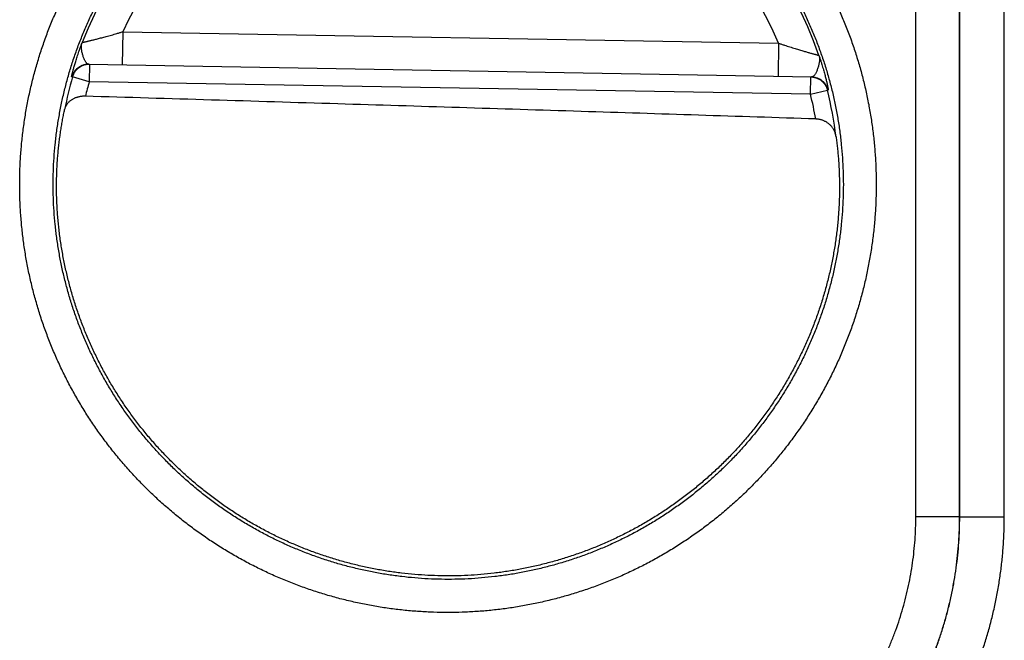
# Model space of a CAD drawing. Header units: inches. Extents: x 0 to 34, y 0 to 22.
# Tile 95 of 126: x 25.164 to 25.609, y 11.498 to 11.779. Entities that reach past the tile are written whole.
import ezdxf

# ---------------------------------------------------------------- set-up
doc = ezdxf.new("R2010")
doc.units = ezdxf.units.IN
doc.header["$LTSCALE"] = 1.87
doc.header["$MEASUREMENT"] = 0
doc.layers.get('0').update_dxf_attribs({"linetype": 'CONTINUOUS'})

msp = doc.modelspace()

# ---------------------------------------------------------------- linework, layer by layer
at = {"color": 7, "linetype": 'CONTINUOUS'}
for p, q in [((25.5690554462, 11.5538862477), (25.5690554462, 11.8546180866)), ((25.5888778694, 11.5538862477), (25.5888778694, 11.8546180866)), ((25.5889115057, 11.5538526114), (25.5889115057, 11.8546517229)), ((25.6090829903, 11.5538526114), (25.6090829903, 11.8546517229)), ((25.2103766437, 11.773327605), (25.2101148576, 11.7583298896)), ((25.2103766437, 11.773327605), (25.5070200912, 11.7681496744)), ((25.5070200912, 11.7681496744), (25.5067583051, 11.7531519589)), ((25.1949505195, 11.7585945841), (25.5219226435, 11.7528872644)), ((25.195310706, 11.758588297), (25.1951732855, 11.7507154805)), ((25.1951732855, 11.7507154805), (25.1876042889, 11.7528814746)), ((25.5214250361, 11.745020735), (25.5215624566, 11.7528935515)), ((25.5214222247, 11.7450207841), (25.1951733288, 11.7507154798)), ((25.5214250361, 11.745020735), (25.529065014, 11.7469212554)), ((25.5888778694, 11.5538862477), (25.5690554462, 11.5538862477)), ((25.5889115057, 11.5538526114), (25.5888778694, 11.5538862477)), ((25.5889115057, 11.5538526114), (25.6090829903, 11.5538526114))]:
    msp.add_line(p, q, dxfattribs=at)
for radius, start, end in [(0.1775641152, 19.2015789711, 158.7984318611), (0.1625663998, 23.1447133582, 154.8552866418), (0.1767546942, 164.0305879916, 168.9352188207), (0.1688818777, 164.0306432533, 166.3334358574), (0.1688818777, 10.0960339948, 13.969599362), (0.1767546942, 7.0061253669, 13.969412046)]:
    msp.add_arc((25.3575378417, 11.7042521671), radius, start, end, dxfattribs=at)
for points, knots in [([(25.1637311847, 11.7042521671), (25.1637311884, 11.7064061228), (25.1638031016, 11.7107165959), (25.1641267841, 11.7171774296), (25.1646664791, 11.7236284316), (25.1654217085, 11.7300602), (25.1663916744, 11.736463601), (25.1675748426, 11.7428302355), (25.1689698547, 11.7491525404), (25.1705751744, 11.7554237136), (25.1723887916, 11.7616372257), (25.174408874, 11.7677864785), (25.1766334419, 11.7738648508), (25.1790598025, 11.7798658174), (25.1816852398, 11.7857826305), (25.1845070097, 11.7916082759), (25.1875217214, 11.7973360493), (25.1907259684, 11.8029600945), (25.194116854, 11.8084751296), (25.197691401, 11.8138752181), (25.2014451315, 11.819153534), (25.2053727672, 11.8243031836), (25.2094696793, 11.8293182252), (25.2137319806, 11.834193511), (25.2181554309, 11.8389236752), (25.2227345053, 11.8435035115), (25.227463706, 11.8479277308), (25.2323377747, 11.8521913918), (25.2373517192, 11.856289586), (25.2425001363, 11.8602176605), (25.2477769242, 11.8639716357), (25.253176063, 11.8675473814), (25.2586915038, 11.8709408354), (25.2643172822, 11.874147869), (25.2700472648, 11.8771646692), (25.2758748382, 11.8799883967), (25.281793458, 11.8826160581), (25.2877965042, 11.8850446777), (25.2938773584, 11.8872712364), (25.3000293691, 11.8892928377), (25.3062455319, 11.8911077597), (25.3125188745, 11.8927141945), (25.3188423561, 11.8941103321), (25.3252089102, 11.8952943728), (25.3316114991, 11.8962644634), (25.3380429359, 11.897019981), (25.3444960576, 11.8975603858), (25.3509636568, 11.8978850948), (25.3574384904, 11.8979935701), (25.3639133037, 11.8978851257), (25.3703808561, 11.8975601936), (25.3768339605, 11.8970195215), (25.3832654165, 11.8962637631), (25.3896680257, 11.8952936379), (25.3960345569, 11.8941096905), (25.4023579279, 11.8927133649), (25.4086311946, 11.891106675), (25.4148473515, 11.8892914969), (25.4209993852, 11.8872697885), (25.4270802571, 11.8850433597), (25.4330831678, 11.8826146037), (25.4390016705, 11.8799867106), (25.4448292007, 11.8771627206), (25.450559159, 11.8741457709), (25.4561849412, 11.8709388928), (25.4617001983, 11.8675453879), (25.4670991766, 11.86396945), (25.4723758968, 11.8602152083), (25.4775242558, 11.856286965), (25.4825382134, 11.8521889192), (25.4874121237, 11.8479252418), (25.4921411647, 11.8435008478), (25.4967200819, 11.8389208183), (25.5011433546, 11.8341906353), (25.5054056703, 11.8293154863), (25.5095025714, 11.8243002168), (25.5134301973, 11.8191502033), (25.517183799, 11.8138716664), (25.520758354, 11.8084715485), (25.5241492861, 11.802956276), (25.5273534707, 11.7973318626), (25.5303679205, 11.7916040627), (25.5331893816, 11.7857789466), (25.5358144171, 11.7798628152), (25.5382403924, 11.773862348), (25.5404647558, 11.7677842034), (25.5424848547, 11.7616349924), (25.5442983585, 11.7554214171), (25.5459035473, 11.7491502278), (25.5472985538, 11.742827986), (25.5484815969, 11.7364614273), (25.5494514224, 11.7300581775), (25.5502066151, 11.7236267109), (25.5507461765, 11.71717617), (25.5510698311, 11.7107159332), (25.5511417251, 11.7064058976), (25.5511417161, 11.7042521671)], [0, 0, 0, 0, 0.0106190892, 0.0212491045, 0.0318864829, 0.042527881, 0.0531699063, 0.0638096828, 0.0744471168, 0.0850829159, 0.0957177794, 0.1063522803, 0.1169869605, 0.1276223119, 0.138258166, 0.1488938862, 0.1595288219, 0.1701629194, 0.1807991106, 0.1914403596, 0.2020838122, 0.21272488, 0.2233638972, 0.2340035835, 0.2446447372, 0.2552859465, 0.265926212, 0.2765659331, 0.2872057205, 0.2978457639, 0.3084859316, 0.3191260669, 0.3297660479, 0.340405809, 0.3510454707, 0.3616852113, 0.3723251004, 0.382964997, 0.3936047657, 0.4042444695, 0.4148842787, 0.4255242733, 0.436164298, 0.4468041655, 0.4574438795, 0.4680836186, 0.4787235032, 0.4893634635, 0.5000033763, 0.5106432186, 0.5212830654, 0.531922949, 0.5425628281, 0.5532026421, 0.5638424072, 0.5744822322, 0.5851221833, 0.5957621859, 0.6064020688, 0.6170417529, 0.6276814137, 0.6383212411, 0.6489612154, 0.6596010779, 0.6702406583, 0.6808802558, 0.6915203, 0.7021608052, 0.7128010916, 0.7234405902, 0.7340799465, 0.7447203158, 0.7553617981, 0.7660027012, 0.7766418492, 0.7872811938, 0.7979232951, 0.8085667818, 0.8192074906, 0.8298443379, 0.8404794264, 0.8511141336, 0.8617486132, 0.8723829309, 0.8830171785, 0.8936515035, 0.9042860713, 0.9149210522, 0.9255568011, 0.9361940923, 0.9468337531, 0.9574755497, 0.968116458, 0.9787530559, 0.9893820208, 1, 1, 1, 1]), ([(25.1788597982, 11.7042521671), (25.1788597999, 11.7062648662), (25.1789278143, 11.710290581), (25.1792337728, 11.7163219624), (25.1797433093, 11.722339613), (25.1804558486, 11.7283366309), (25.1813705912, 11.7343062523), (25.1824864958, 11.7402416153), (25.183802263, 11.7461358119), (25.1853163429, 11.751981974), (25.1870269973, 11.7577734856), (25.1889323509, 11.7635040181), (25.1910303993, 11.7691674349), (25.1933188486, 11.7747573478), (25.1957949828, 11.7802669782), (25.1984556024, 11.7856892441), (25.2012972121, 11.7910172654), (25.2043164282, 11.7962450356), (25.2075100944, 11.8013673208), (25.2108749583, 11.8063789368), (25.2144072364, 11.8112742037), (25.2181026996, 11.8160472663), (25.2219570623, 11.8206926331), (25.2259660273, 11.8252051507), (25.2301250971, 11.8295797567), (25.234429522, 11.8338114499), (25.2388743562, 11.837895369), (25.2434545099, 11.8418268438), (25.2481647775, 11.8456014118), (25.2529998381, 11.8492148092), (25.2579542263, 11.8526629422), (25.2630222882, 11.8559418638), (25.2681981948, 11.8590477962), (25.2734760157, 11.8619771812), (25.2788497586, 11.8647266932), (25.2843133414, 11.867293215), (25.2898605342, 11.8696738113), (25.2954849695, 11.8718657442), (25.3011802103, 11.8738665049), (25.3069397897, 11.8756738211), (25.3127571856, 11.8772856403), (25.3186257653, 11.8787001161), (25.3245387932, 11.879915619), (25.3304894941, 11.8809307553), (25.3364710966, 11.8817443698), (25.3424768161, 11.8823555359), (25.3484998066, 11.8827635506), (25.354533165, 11.8829679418), (25.3605699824, 11.8829684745), (25.3666033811, 11.8827651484), (25.3726265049, 11.8823581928), (25.3786324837, 11.8817480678), (25.3846144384, 11.8809354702), (25.3905655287, 11.8799213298), (25.3964789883, 11.8787068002), (25.4023481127, 11.8772932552), (25.4081662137, 11.875682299), (25.4139266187, 11.8738757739), (25.4196227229, 11.8718757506), (25.4252480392, 11.869684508), (25.4307961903, 11.8673045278), (25.4362608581, 11.8647385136), (25.4416357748, 11.861989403), (25.446914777, 11.859060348), (25.4520918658, 11.8559546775), (25.4571611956, 11.8526758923), (25.462117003, 11.8492277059), (25.4669535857, 11.8456140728), (25.4716653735, 11.8418391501), (25.4762470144, 11.8379072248), (25.4806933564, 11.8338227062), (25.4849993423, 11.8295902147), (25.4891599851, 11.8252146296), (25.4931704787, 11.8207009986), (25.4970262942, 11.8160544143), (25.5007230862, 11.8112800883), (25.5042565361, 11.8063835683), (25.5076224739, 11.8013706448), (25.5108171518, 11.7962469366), (25.5138371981, 11.7910178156), (25.5166792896, 11.7856888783), (25.5193400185, 11.7802663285), (25.5218160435, 11.7747568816), (25.5241043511, 11.7691672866), (25.5262023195, 11.7635040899), (25.5281076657, 11.7577735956), (25.5298183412, 11.7519820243), (25.5313324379, 11.7461357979), (25.5326482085, 11.7402415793), (25.53376411, 11.7343062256), (25.5346788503, 11.7283366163), (25.535391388, 11.7223396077), (25.5359009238, 11.7163219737), (25.5362068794, 11.7102905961), (25.5362749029, 11.7062648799), (25.5362748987, 11.7042521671)], [0, 0, 0, 0, 0.0107554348, 0.0215107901, 0.0322660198, 0.0430213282, 0.0537768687, 0.0645326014, 0.075288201, 0.0860433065, 0.0967978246, 0.107552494, 0.1183082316, 0.1290657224, 0.1398239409, 0.1505810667, 0.1613352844, 0.1720858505, 0.1828353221, 0.1935860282, 0.2043371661, 0.2150875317, 0.225837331, 0.2365871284, 0.2473370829, 0.2580870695, 0.2688369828, 0.2795867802, 0.290336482, 0.301086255, 0.3118362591, 0.3225864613, 0.3333366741, 0.3440867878, 0.3548369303, 0.3655872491, 0.3763377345, 0.3870882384, 0.3978386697, 0.4085891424, 0.4193397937, 0.4300906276, 0.4408415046, 0.451592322, 0.4623431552, 0.4730941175, 0.4838452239, 0.4945963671, 0.5053474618, 0.5160985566, 0.5268497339, 0.5376010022, 0.5483522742, 0.5591034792, 0.5698546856, 0.5806060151, 0.591357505, 0.6021090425, 0.6128605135, 0.6236119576, 0.6343635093, 0.6451152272, 0.6558669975, 0.6666186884, 0.6773703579, 0.6881222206, 0.6988743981, 0.7096267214, 0.7203789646, 0.7311311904, 0.7418837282, 0.7526367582, 0.7633899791, 0.7741430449, 0.7848961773, 0.7956498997, 0.8064040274, 0.8171574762, 0.82791021, 0.8386640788, 0.8494201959, 0.8601776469, 0.8709352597, 0.8816918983, 0.892447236, 0.9032019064, 0.9139566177, 0.924711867, 0.9354674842, 0.9462231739, 0.9569786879, 0.9677339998, 0.978489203, 0.9892444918, 1, 1, 1, 1]), ([(25.1919925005, 11.7684686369), (25.1920063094, 11.7684718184), (25.1920506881, 11.7684819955), (25.192142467, 11.7685031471), (25.1922847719, 11.7685360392), (25.1924779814, 11.7685806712), (25.1927224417, 11.7686374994), (25.1930187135, 11.7687065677), (25.1933673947, 11.7687881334), (25.1937689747, 11.768882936), (25.1942243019, 11.7689906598), (25.19473389, 11.7691124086), (25.1952984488, 11.7692485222), (25.1959187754, 11.76939881), (25.1965951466, 11.7695648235), (25.1973280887, 11.7697466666), (25.198118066, 11.7699441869), (25.1989649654, 11.7701591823), (25.199868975, 11.7703917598), (25.2008301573, 11.7706416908), (25.2018477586, 11.7709107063), (25.202921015, 11.7711990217), (25.2040485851, 11.7715060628), (25.20522777, 11.7718328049), (25.2064551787, 11.7721793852), (25.20772715, 11.7725448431), (25.2090396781, 11.7729283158), (25.2099269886, 11.7731924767), (25.2103766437, 11.773327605)], [0, 0, 0, 0, 0.0022352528, 0.0071819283, 0.0148565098, 0.0252739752, 0.0384610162, 0.0544453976, 0.073260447, 0.0949461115, 0.1195310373, 0.1470655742, 0.1775897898, 0.2111351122, 0.247745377, 0.2874458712, 0.3302530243, 0.3761907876, 0.4252712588, 0.4774932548, 0.5328473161, 0.5912995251, 0.6527885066, 0.7171838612, 0.7843097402, 0.8539672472, 0.9259387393, 1, 1, 1, 1]), ([(25.1872429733, 11.7528836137), (25.1872302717, 11.7528836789), (25.1872240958, 11.7529535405), (25.1872340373, 11.7530406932), (25.1872604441, 11.7532298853), (25.1873080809, 11.753474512), (25.1873765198, 11.7537992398), (25.1874670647, 11.754194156), (25.187580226, 11.7546632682), (25.1877168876, 11.7552053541), (25.1878777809, 11.7558206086), (25.1880635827, 11.7565079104), (25.1882748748, 11.757265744), (25.1885123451, 11.7580927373), (25.1887769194, 11.7589881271), (25.1890697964, 11.7599516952), (25.1893921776, 11.760982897), (25.1897451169, 11.7620805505), (25.190129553, 11.7632428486), (25.1905463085, 11.7644674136), (25.1909960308, 11.7657514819), (25.1914794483, 11.7670925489), (25.1918174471, 11.768003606), (25.1919923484, 11.7684682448)], [0, 0, 0, 0, 0.0023348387, 0.0088059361, 0.0197767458, 0.0353398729, 0.0555468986, 0.0804087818, 0.1099485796, 0.1442047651, 0.1831868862, 0.2268416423, 0.2750801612, 0.3278033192, 0.3850016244, 0.4467042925, 0.512926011, 0.5836026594, 0.6586468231, 0.7379608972, 0.821378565, 0.9087392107, 1, 1, 1, 1]), ([(25.1949504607, 11.7585946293), (25.1948601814, 11.7585961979), (25.1946731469, 11.7586250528), (25.1943993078, 11.7587468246), (25.1941259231, 11.7589501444), (25.1938485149, 11.759243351), (25.193565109, 11.7596342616), (25.19327985, 11.7601260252), (25.1929976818, 11.7607073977), (25.1927301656, 11.7613580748), (25.1924799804, 11.7620512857), (25.1922559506, 11.762769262), (25.1920620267, 11.7635000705), (25.1918943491, 11.7642352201), (25.1917640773, 11.7649743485), (25.1916853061, 11.7657154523), (25.1916546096, 11.7664483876), (25.1916881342, 11.7671599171), (25.191796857, 11.7678351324), (25.1919206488, 11.7682634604), (25.1919925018, 11.7684686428)], [0, 0, 0, 0, 0.0246375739, 0.0509101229, 0.0810067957, 0.1170060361, 0.1606447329, 0.21246843, 0.2719385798, 0.3368470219, 0.4043447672, 0.472975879, 0.5420011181, 0.6106068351, 0.6786737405, 0.746657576, 0.8138189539, 0.878664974, 0.9406796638, 1, 1, 1, 1]), ([(25.5070200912, 11.7681496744), (25.5074647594, 11.7679989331), (25.5083423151, 11.7677039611), (25.5096406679, 11.7672749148), (25.5108991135, 11.7668652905), (25.5121136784, 11.7664760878), (25.5132807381, 11.7661083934), (25.5143968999, 11.7657621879), (25.5154594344, 11.7654365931), (25.5164670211, 11.7651322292), (25.5174188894, 11.764848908), (25.5183142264, 11.7645849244), (25.5191531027, 11.7643405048), (25.5199357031, 11.7641155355), (25.5206618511, 11.7639082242), (25.5213320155, 11.763718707), (25.5219467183, 11.7635468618), (25.5225061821, 11.7633911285), (25.5230112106, 11.7632516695), (25.5234625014, 11.7631281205), (25.5238605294, 11.7630193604), (25.5242061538, 11.7629256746), (25.5244998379, 11.7628463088), (25.5247421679, 11.7627809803), (25.5249337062, 11.7627296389), (25.5250747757, 11.7626917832), (25.525165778, 11.7626674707), (25.5252097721, 11.7626557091), (25.5252234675, 11.7626520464)], [0, 0, 0, 0, 0.0740617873, 0.1460336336, 0.2156912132, 0.2828169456, 0.3472120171, 0.4087006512, 0.4671524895, 0.5225061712, 0.5747277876, 0.6238079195, 0.6697454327, 0.7125524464, 0.7522528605, 0.7888630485, 0.8224082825, 0.85293243, 0.8804669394, 0.905051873, 0.9267375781, 0.9455527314, 0.961537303, 0.9747245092, 0.9851420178, 0.9928167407, 0.9977637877, 1, 1, 1, 1]), ([(25.5252234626, 11.762652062), (25.5252881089, 11.762444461), (25.5253968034, 11.7620119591), (25.5254820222, 11.7613332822), (25.5254907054, 11.7606209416), (25.5254343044, 11.7598894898), (25.525329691, 11.7591515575), (25.5251737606, 11.7584174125), (25.5249805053, 11.7576886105), (25.5247610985, 11.7569650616), (25.5245122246, 11.7562553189), (25.5242379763, 11.7555713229), (25.5239479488, 11.7549304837), (25.5236457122, 11.7543594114), (25.5233434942, 11.7538779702), (25.5230466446, 11.7534972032), (25.5227591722, 11.7532138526), (25.5224788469, 11.7530201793), (25.5222009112, 11.7529080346), (25.5220129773, 11.7528857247), (25.5219226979, 11.7528873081)], [0, 0, 0, 0, 0.0593295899, 0.1213613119, 0.1862082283, 0.2533700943, 0.3213650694, 0.3894302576, 0.4580269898, 0.5270515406, 0.5956884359, 0.6631802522, 0.7280754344, 0.7875352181, 0.8393525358, 0.8829884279, 0.9189894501, 0.9490881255, 0.9753622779, 1, 1, 1, 1]), ([(25.525223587, 11.7626517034), (25.5253821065, 11.7621813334), (25.5256880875, 11.7612592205), (25.5261243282, 11.7599023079), (25.526528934, 11.7586034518), (25.5269026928, 11.7573651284), (25.5272463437, 11.7561901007), (25.5275607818, 11.7550807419), (25.5278470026, 11.7540388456), (25.528106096, 11.7530655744), (25.5283392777, 11.7521614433), (25.5285477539, 11.7513266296), (25.5287324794, 11.7505618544), (25.5288941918, 11.7498684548), (25.5290335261, 11.7492479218), (25.529151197, 11.7487013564), (25.5292479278, 11.7482285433), (25.5293246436, 11.7478306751), (25.5293817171, 11.7475037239), (25.5294207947, 11.7472575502), (25.529440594, 11.7470675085), (25.5294474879, 11.7469800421), (25.5294388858, 11.7469104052), (25.5294261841, 11.7469107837)], [0, 0, 0, 0, 0.0912414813, 0.1785878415, 0.2619975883, 0.341309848, 0.4163558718, 0.487036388, 0.5532630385, 0.6149703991, 0.6721720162, 0.7248970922, 0.7731371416, 0.8167938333, 0.8557783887, 0.8900372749, 0.9195794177, 0.9444431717, 0.9646520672, 0.9802174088, 0.9911907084, 0.9976641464, 1, 1, 1, 1]), ([(25.1949504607, 11.7585946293), (25.1947595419, 11.7585979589), (25.1943773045, 11.7585907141), (25.1938063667, 11.7585381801), (25.1932407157, 11.7584442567), (25.1926833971, 11.7583094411), (25.1921373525, 11.758134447), (25.1916054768, 11.7579202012), (25.1910905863, 11.7576678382), (25.1905954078, 11.7573786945), (25.1901225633, 11.7570543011), (25.1896745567, 11.7566963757), (25.1892537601, 11.7563068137), (25.1888624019, 11.7558876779), (25.1885025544, 11.7554411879), (25.1881761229, 11.7549697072), (25.1878848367, 11.7544757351), (25.1876302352, 11.7539618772), (25.1874136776, 11.7534308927), (25.187295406, 11.7530672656), (25.1872429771, 11.7528836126)], [0, 0, 0, 0, 0.0555481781, 0.1110997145, 0.166651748, 0.2222042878, 0.2777573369, 0.3333108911, 0.3888649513, 0.4444195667, 0.4999747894, 0.5555306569, 0.6110871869, 0.6666443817, 0.7222022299, 0.7777607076, 0.8333197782, 0.8888793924, 0.9444394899, 1, 1, 1, 1]), ([(25.19495063, 11.7585863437), (25.194879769, 11.7585843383), (25.1946181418, 11.7585733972), (25.1941670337, 11.7585319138), (25.1936016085, 11.7584380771), (25.1930445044, 11.758303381), (25.1924986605, 11.7581285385), (25.1919669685, 11.7579144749), (25.1914522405, 11.7576623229), (25.1909571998, 11.7573734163), (25.1904844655, 11.7570492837), (25.1900365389, 11.7566916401), (25.1896157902, 11.7563023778), (25.1892244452, 11.7558835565), (25.1888645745, 11.755437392), (25.1885380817, 11.754966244), (25.1882466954, 11.7544726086), (25.1879919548, 11.7539590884), (25.187775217, 11.7534284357), (25.1876567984, 11.7530650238), (25.1876042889, 11.7528814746)], [0, 0, 0, 0, 0.021371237, 0.0789329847, 0.1364954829, 0.1940585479, 0.2516219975, 0.3091858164, 0.3667501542, 0.4243151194, 0.4818807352, 0.5394470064, 0.5970139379, 0.6545815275, 0.7121497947, 0.7697187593, 0.8272883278, 0.8848582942, 0.9424284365, 1, 1, 1, 1]), ([(25.187604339, 11.7528816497), (25.1875641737, 11.752881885), (25.1874838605, 11.7528821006), (25.187363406, 11.7528829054), (25.1872831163, 11.7528833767), (25.1872429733, 11.7528836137)], [0, 0, 0, 0, 0.3334463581, 0.6667380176, 1, 1, 1, 1]), ([(25.5219222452, 11.7528790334), (25.5219931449, 11.7528745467), (25.5222545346, 11.7528544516), (25.5227043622, 11.7527971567), (25.5232665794, 11.7526834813), (25.5238190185, 11.7525292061), (25.5243587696, 11.7523351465), (25.5248829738, 11.752102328), (25.5253888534, 11.7518319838), (25.5258737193, 11.7515255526), (25.5263350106, 11.7511846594), (25.5267702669, 11.7508111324), (25.5271771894, 11.7504069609), (25.5275536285, 11.749974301), (25.5278976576, 11.7495153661), (25.5282074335, 11.7490325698), (25.5284811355, 11.7485287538), (25.5287171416, 11.7480071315), (25.5289142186, 11.7474710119), (25.5290192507, 11.747105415), (25.529065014, 11.7469212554)], [0, 0, 0, 0, 0.0214170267, 0.0790248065, 0.1366308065, 0.1942350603, 0.2518399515, 0.3094454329, 0.367050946, 0.4246572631, 0.4822614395, 0.5398677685, 0.5974669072, 0.6550633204, 0.7126592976, 0.7702785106, 0.8278945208, 0.8854096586, 0.9427759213, 1, 1, 1, 1]), ([(25.5219226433, 11.7528872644), (25.5221135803, 11.7528839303), (25.5224953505, 11.7528633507), (25.523064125, 11.7527909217), (25.5236261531, 11.7526773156), (25.5241784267, 11.7525231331), (25.5247180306, 11.7523291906), (25.5252421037, 11.7520965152), (25.5257478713, 11.7518263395), (25.5262326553, 11.751520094), (25.5266938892, 11.7511794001), (25.5271291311, 11.7508060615), (25.5275360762, 11.750402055), (25.5279125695, 11.7499695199), (25.5282566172, 11.7495107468), (25.5285663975, 11.7490281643), (25.5288402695, 11.7485243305), (25.5290767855, 11.7480019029), (25.5292746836, 11.7474636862), (25.5293801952, 11.7470961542), (25.5294261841, 11.7469107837)], [0, 0, 0, 0, 0.0555534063, 0.1111047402, 0.1666565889, 0.2222089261, 0.2777617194, 0.3333149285, 0.388868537, 0.4444226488, 0.4999773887, 0.5555328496, 0.6110890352, 0.6666459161, 0.7222034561, 0.7777616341, 0.8333204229, 0.8888797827, 0.9444396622, 1, 1, 1, 1]), ([(25.1934374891, 11.744154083), (25.1932648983, 11.7441592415), (25.192915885, 11.7441618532), (25.1923878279, 11.7441424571), (25.1918513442, 11.7440988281), (25.1913085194, 11.7440299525), (25.1907611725, 11.7439346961), (25.1902119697, 11.743811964), (25.1896633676, 11.7436605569), (25.1891186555, 11.7434794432), (25.1885808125, 11.7432674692), (25.188053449, 11.7430236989), (25.1875400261, 11.7427471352), (25.1870447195, 11.7424372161), (25.1865715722, 11.7420934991), (25.1861245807, 11.7417157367), (25.1857076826, 11.7413038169), (25.1853250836, 11.7408582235), (25.1849807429, 11.7403797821), (25.1846784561, 11.7398697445), (25.1844218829, 11.7393299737), (25.1842145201, 11.7387636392), (25.1841114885, 11.7383729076), (25.1840688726, 11.7381747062)], [0, 0, 0, 0, 0.0429965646, 0.0868777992, 0.1315409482, 0.1769839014, 0.223085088, 0.2698357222, 0.3170610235, 0.3647412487, 0.4127103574, 0.4609423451, 0.5093278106, 0.5578320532, 0.6063256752, 0.6548315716, 0.7034259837, 0.7521105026, 0.8009086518, 0.8500257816, 0.8995479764, 0.9495173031, 1, 1, 1, 1]), ([(25.5238027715, 11.7338565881), (25.488417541, 11.7350083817), (25.4163376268, 11.7373200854), (25.3062158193, 11.7407525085), (25.231478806, 11.7430170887), (25.1934374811, 11.7441540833)], [0, 0, 0, 0, 0.3213422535, 0.6545657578, 1, 1, 1, 1]), ([(25.5294261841, 11.7469107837), (25.5293860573, 11.7469119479), (25.5293058, 11.7469142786), (25.5291853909, 11.7469176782), (25.529105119, 11.7469202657), (25.52906497, 11.7469214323)], [0, 0, 0, 0, 0.3332618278, 0.6665535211, 1, 1, 1, 1]), ([(25.1804054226, 11.7042521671), (25.1804106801, 11.7052099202), (25.1804373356, 11.7071174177), (25.1805253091, 11.709963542), (25.1806596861, 11.7127784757), (25.1808387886, 11.7155578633), (25.1810607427, 11.7182974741), (25.1813234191, 11.72099263), (25.1816243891, 11.7236383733), (25.1819609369, 11.7262293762), (25.1823299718, 11.7287595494), (25.1827279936, 11.7312223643), (25.1831512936, 11.7336118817), (25.1835959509, 11.735922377), (25.1839095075, 11.7374335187), (25.1840688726, 11.7381747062)], [0, 0, 0, 0, 0.0840645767, 0.167430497, 0.2499163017, 0.3314048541, 0.4118760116, 0.4911527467, 0.5690728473, 0.6455842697, 0.7204695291, 0.7934903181, 0.864545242, 0.9334581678, 1, 1, 1, 1]), ([(25.5329727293, 11.7258119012), (25.5329364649, 11.7260745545), (25.53284458, 11.7265897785), (25.5326478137, 11.7273380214), (25.5323982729, 11.7280471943), (25.532100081, 11.7287156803), (25.5317572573, 11.7293425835), (25.531373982, 11.7299270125), (25.5309553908, 11.7304674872), (25.5305066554, 11.7309635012), (25.5300328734, 11.7314151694), (25.5295386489, 11.731823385), (25.5290288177, 11.7321890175), (25.5285073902, 11.7325136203), (25.5279783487, 11.7327986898), (25.5274450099, 11.7330459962), (25.5269105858, 11.7332572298), (25.5263778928, 11.7334341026), (25.5258491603, 11.7335783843), (25.525326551, 11.7336916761), (25.524811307, 11.7337755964), (25.5243050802, 11.733831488), (25.5239701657, 11.7338511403), (25.5238047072, 11.733856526)], [0, 0, 0, 0, 0.059903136, 0.1180893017, 0.1746127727, 0.2295639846, 0.283281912, 0.3358663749, 0.3872971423, 0.4375737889, 0.4868403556, 0.5350537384, 0.5822782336, 0.6284781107, 0.673725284, 0.7179650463, 0.7612203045, 0.8034851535, 0.8447110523, 0.8849833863, 0.924243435, 0.962598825, 1, 1, 1, 1]), ([(25.5329727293, 11.7258119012), (25.5330871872, 11.7249829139), (25.5333061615, 11.723301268), (25.5335989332, 11.7207434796), (25.5338571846, 11.7181211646), (25.5340777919, 11.7154401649), (25.5342579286, 11.712706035), (25.5343950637, 11.7099244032), (25.5344869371, 11.7071013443), (25.5345165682, 11.7052056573), (25.5345233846, 11.7042521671)], [0, 0, 0, 0, 0.1160660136, 0.2351917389, 0.3570514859, 0.4815083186, 0.6082698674, 0.7370630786, 0.8677535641, 1, 1, 1, 1]), ([(25.5511417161, 11.7042521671), (25.5511417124, 11.7020981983), (25.5510697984, 11.6977877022), (25.5507461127, 11.6913268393), (25.5502064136, 11.6848758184), (25.5494511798, 11.6784440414), (25.5484812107, 11.6720406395), (25.5472980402, 11.6656740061), (25.5459030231, 11.6593517), (25.544297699, 11.6530805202), (25.5424840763, 11.6468669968), (25.5404639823, 11.6407177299), (25.5382394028, 11.6346393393), (25.535813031, 11.628638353), (25.5331875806, 11.6227215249), (25.5303657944, 11.6168958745), (25.5273510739, 11.611168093), (25.5241468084, 11.6055440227), (25.520755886, 11.6000289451), (25.5171812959, 11.5946288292), (25.5134275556, 11.5893505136), (25.5094999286, 11.5842008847), (25.5054030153, 11.5791858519), (25.5011406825, 11.5743105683), (25.496717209, 11.5695804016), (25.4921381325, 11.5650005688), (25.4874089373, 11.5605763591), (25.4825348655, 11.5563127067), (25.4775208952, 11.5522145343), (25.4723724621, 11.5482864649), (25.4670956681, 11.5445324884), (25.4616965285, 11.540956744), (25.4561810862, 11.5375632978), (25.4505552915, 11.5343562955), (25.444825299, 11.5313395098), (25.4389977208, 11.5285157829), (25.4330790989, 11.5258881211), (25.4270760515, 11.5234595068), (25.4209951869, 11.521232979), (25.4148431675, 11.5192113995), (25.4086270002, 11.5173964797), (25.4023536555, 11.5157900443), (25.3960301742, 11.5143939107), (25.3896636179, 11.5132098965), (25.3832610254, 11.5122398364), (25.3768295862, 11.5114843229), (25.370376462, 11.510943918), (25.3639088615, 11.5106192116), (25.3574340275, 11.510510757), (25.3509592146, 11.5106192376), (25.3444916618, 11.5109441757), (25.338038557, 11.5114848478), (25.3316071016, 11.512240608), (25.3252044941, 11.5132107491), (25.3188379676, 11.5143947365), (25.312514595, 11.5157910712), (25.3062413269, 11.5173977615), (25.3000251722, 11.5192129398), (25.2938731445, 11.5212346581), (25.2877922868, 11.5234611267), (25.2817893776, 11.5258898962), (25.2758708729, 11.5285177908), (25.2700433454, 11.5313417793), (25.2643133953, 11.5343587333), (25.2586876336, 11.5375656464), (25.2531723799, 11.5409591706), (25.2477733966, 11.5445351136), (25.2424966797, 11.5482893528), (25.2373483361, 11.5522175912), (25.2323344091, 11.5563156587), (25.2274605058, 11.5605793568), (25.2227314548, 11.5650037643), (25.2181525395, 11.5695837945), (25.2137292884, 11.5743139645), (25.2094670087, 11.5791891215), (25.2053701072, 11.5842044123), (25.2014424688, 11.5893544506), (25.1976888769, 11.594632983), (25.1941143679, 11.6000330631), (25.1907234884, 11.6055482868), (25.1875193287, 11.6111726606), (25.1845048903, 11.61690044), (25.181683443, 11.622725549), (25.1790584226, 11.6286416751), (25.1766324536, 11.6346421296), (25.1744080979, 11.6407202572), (25.1723880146, 11.6468694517), (25.1705745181, 11.6530830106), (25.168969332, 11.6593541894), (25.1675743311, 11.665676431), (25.1663912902, 11.6720429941), (25.1654214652, 11.6784462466), (25.1646662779, 11.684877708), (25.16412672, 11.691328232), (25.1638030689, 11.6977884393), (25.1637311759, 11.702098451), (25.1637311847, 11.7042521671)], [0, 0, 0, 0, 0.0106191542, 0.0212492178, 0.0318866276, 0.0425280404, 0.0531700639, 0.0638098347, 0.0744472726, 0.0850830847, 0.0957179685, 0.1063524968, 0.1169872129, 0.1276226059, 0.1382584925, 0.1488942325, 0.1595291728, 0.1701633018, 0.1807996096, 0.191440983, 0.2020844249, 0.2127254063, 0.2233644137, 0.2340041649, 0.2446453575, 0.2552865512, 0.2659267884, 0.2765665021, 0.287206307, 0.2978463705, 0.3084865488, 0.319126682, 0.3297666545, 0.3404064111, 0.3510460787, 0.3616858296, 0.3723257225, 0.382965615, 0.3936053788, 0.4042450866, 0.4148849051, 0.4255249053, 0.436164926, 0.4468047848, 0.4574444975, 0.4680842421, 0.478724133, 0.4893640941, 0.5000040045, 0.5106438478, 0.5212836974, 0.5319235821, 0.542563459, 0.5532032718, 0.5638430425, 0.5744828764, 0.585122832, 0.5957628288, 0.6064027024, 0.6170423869, 0.6276820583, 0.6383218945, 0.6489618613, 0.6596017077, 0.6702412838, 0.6808808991, 0.6915209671, 0.7021614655, 0.7128017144, 0.7234411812, 0.7340805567, 0.7447209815, 0.7553624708, 0.7660033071, 0.7766423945, 0.7872817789, 0.7979239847, 0.8085674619, 0.8192080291, 0.8298447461, 0.8404797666, 0.8511144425, 0.8617489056, 0.8723832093, 0.8830174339, 0.8936517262, 0.9042862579, 0.9149212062, 0.9255569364, 0.9361942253, 0.9468338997, 0.9574757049, 0.9681166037, 0.9787531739, 0.9893820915, 1, 1, 1, 1]), ([(25.5362748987, 11.7042521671), (25.536274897, 11.7022394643), (25.5362068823, 11.6982137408), (25.5359009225, 11.6921823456), (25.5353913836, 11.6861646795), (25.5346788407, 11.6801676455), (25.5337640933, 11.6741980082), (25.5326481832, 11.6682626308), (25.5313324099, 11.6623684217), (25.529818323, 11.6565222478), (25.5281076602, 11.6507307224), (25.5262022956, 11.6450001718), (25.5241042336, 11.6393367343), (25.5218157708, 11.6337468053), (25.519339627, 11.6282371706), (25.5166790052, 11.6228149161), (25.5138373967, 11.6174869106), (25.5108181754, 11.6122591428), (25.5076244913, 11.6071368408), (25.5042596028, 11.6021252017), (25.5007273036, 11.5972299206), (25.4970318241, 11.5924568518), (25.4931774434, 11.5878114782), (25.4891684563, 11.5832989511), (25.4850093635, 11.5789243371), (25.4807049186, 11.5746926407), (25.4762600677, 11.5706087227), (25.4716798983, 11.5666772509), (25.4669696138, 11.5629026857), (25.4621345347, 11.5592892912), (25.4571801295, 11.5558411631), (25.4521120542, 11.5525622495), (25.4469361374, 11.5494563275), (25.4416583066, 11.5465269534), (25.436284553, 11.5437774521), (25.4308209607, 11.5412109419), (25.4252737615, 11.5388303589), (25.4196493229, 11.5366384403), (25.413954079, 11.5346376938), (25.4081944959, 11.5328303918), (25.4023770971, 11.5312185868), (25.3965085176, 11.5298041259), (25.3905954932, 11.5285886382), (25.3846447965, 11.5275735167), (25.3786631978, 11.5267599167), (25.3726574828, 11.5261487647), (25.3666344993, 11.5257407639), (25.3606011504, 11.5255363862), (25.3545643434, 11.5255358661), (25.348530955, 11.5257392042), (25.3425078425, 11.5261461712), (25.3365018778, 11.5267563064), (25.3305199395, 11.5275689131), (25.3245688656, 11.5285830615), (25.3186554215, 11.5297975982), (25.3127863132, 11.5312111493), (25.3069682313, 11.5328221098), (25.3012078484, 11.534628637), (25.2955117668, 11.5366286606), (25.2898864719, 11.5388199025), (25.284338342, 11.5411998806), (25.2788736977, 11.5437658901), (25.2734988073, 11.5465149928), (25.2682198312, 11.5494440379), (25.263042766, 11.5525496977), (25.2579734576, 11.5558284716), (25.2530176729, 11.5592766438), (25.2481811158, 11.5628902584), (25.2434693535, 11.5666651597), (25.2388877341, 11.5705970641), (25.2344414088, 11.5746815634), (25.2301354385, 11.5789140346), (25.2259748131, 11.5832895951), (25.2219643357, 11.5878031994), (25.2181085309, 11.5924497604), (25.2144117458, 11.5972240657), (25.2108783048, 11.6021205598), (25.2075123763, 11.6071334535), (25.2043176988, 11.6122571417), (25.2012976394, 11.6174862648), (25.1984555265, 11.6228152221), (25.1957947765, 11.6282377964), (25.193318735, 11.6337472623), (25.191030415, 11.6393368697), (25.1889324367, 11.6450000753), (25.1870270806, 11.6507305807), (25.1853163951, 11.6565221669), (25.1838022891, 11.662368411), (25.1824865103, 11.6682626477), (25.181370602, 11.6741980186), (25.1804558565, 11.6801676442), (25.1797433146, 11.6861646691), (25.1792337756, 11.6921823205), (25.178927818, 11.6982137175), (25.1788597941, 11.7022394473), (25.1788597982, 11.7042521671)], [0, 0, 0, 0, 0.0107554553, 0.021510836, 0.0322660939, 0.0430214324, 0.0537770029, 0.0645327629, 0.0752883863, 0.0860435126, 0.0967980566, 0.1075527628, 0.1183085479, 0.1290660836, 0.1398243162, 0.1505814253, 0.1613355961, 0.1720861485, 0.1828356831, 0.1935864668, 0.2043376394, 0.2150880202, 0.2258378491, 0.2365876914, 0.2473376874, 0.258087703, 0.2688376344, 0.2795874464, 0.2903371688, 0.3010869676, 0.3118369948, 0.3225872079, 0.3333374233, 0.3440875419, 0.3548376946, 0.3655880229, 0.3763385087, 0.387089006, 0.3978394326, 0.408589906, 0.4193405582, 0.4300913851, 0.4408422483, 0.4515930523, 0.4623438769, 0.473094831, 0.4838459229, 0.4945970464, 0.5053481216, 0.5160992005, 0.5268503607, 0.5376016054, 0.5483528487, 0.5591040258, 0.5698552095, 0.5806065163, 0.5913579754, 0.6021094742, 0.6128609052, 0.6236123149, 0.6343638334, 0.6451155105, 0.6558672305, 0.6666188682, 0.677370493, 0.6881223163, 0.6988744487, 0.7096267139, 0.7203788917, 0.7311310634, 0.7418835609, 0.7526365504, 0.7633897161, 0.7741427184, 0.7848958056, 0.7956495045, 0.8064035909, 0.8171569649, 0.8279096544, 0.8386635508, 0.8494197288, 0.8601772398, 0.8709348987, 0.8816915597, 0.8924469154, 0.9032016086, 0.9139563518, 0.9247116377, 0.9354672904, 0.9462230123, 0.9569785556, 0.9677338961, 0.9784891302, 0.989244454, 1, 1, 1, 1]), ([(25.1818974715, 11.6808343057), (25.181765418, 11.6818244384), (25.1815193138, 11.6838021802), (25.1812031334, 11.6867663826), (25.1809401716, 11.689719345), (25.1807297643, 11.6926588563), (25.1805711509, 11.6955831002), (25.1804634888, 11.6984902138), (25.1804058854, 11.7013779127), (25.1804001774, 11.7032966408), (25.1804054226, 11.7042521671)], [0, 0, 0, 0, 0.1276076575, 0.2545860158, 0.3808011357, 0.5063166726, 0.631045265, 0.7548986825, 0.8779313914, 1, 1, 1, 1]), ([(25.5345233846, 11.7042521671), (25.5345301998, 11.703298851), (25.5345276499, 11.7013820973), (25.5344746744, 11.6984942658), (25.5343712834, 11.6955818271), (25.534216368, 11.6926473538), (25.5340088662, 11.6896929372), (25.5337478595, 11.6867214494), (25.5334325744, 11.6837355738), (25.5330622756, 11.6807374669), (25.5326363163, 11.6777294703), (25.532315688, 11.6757240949), (25.5321460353, 11.6747206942)], [0, 0, 0, 0, 0.0964129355, 0.1938337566, 0.2920868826, 0.3911235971, 0.4910004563, 0.5915928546, 0.6927767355, 0.7946301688, 0.8970841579, 1, 1, 1, 1]), ([(25.5321460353, 11.6747206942), (25.5318131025, 11.6727515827), (25.5310805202, 11.6688240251), (25.5297831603, 11.6629738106), (25.5282886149, 11.6571704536), (25.5265987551, 11.6514212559), (25.5247153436, 11.6457322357), (25.5226406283, 11.6401101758), (25.5203770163, 11.6345616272), (25.5179269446, 11.6290925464), (25.5152934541, 11.6237097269), (25.5124792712, 11.618418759), (25.5094877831, 11.6132260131), (25.5063224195, 11.608137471), (25.5029866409, 11.6031586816), (25.4994845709, 11.5982958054), (25.4958198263, 11.5935538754), (25.4919968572, 11.5889386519), (25.4880199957, 11.5844553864), (25.4838936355, 11.5801090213), (25.4796228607, 11.575904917), (25.4752120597, 11.5718474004), (25.4706666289, 11.5679414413), (25.4659916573, 11.5641914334), (25.4611923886, 11.5606015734), (25.456274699, 11.5571762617), (25.4512436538, 11.55391903), (25.4461054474, 11.5508338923), (25.4408657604, 11.547924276), (25.4355305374, 11.5451934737), (25.4301062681, 11.5426448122), (25.4245985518, 11.5402809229), (25.4190142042, 11.5381047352), (25.413359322, 11.5361186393), (25.4076404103, 11.534324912), (25.4018643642, 11.5327257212), (25.3960371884, 11.5313227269), (25.3901661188, 11.5301176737), (25.384257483, 11.5291118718), (25.3783181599, 11.5283064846), (25.3723552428, 11.5277024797), (25.366374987, 11.527300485), (25.3603848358, 11.5271010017), (25.3543911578, 11.52710425), (25.3484010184, 11.5273102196), (25.3424214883, 11.5277186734), (25.3364589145, 11.5283291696), (25.3305207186, 11.5291409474), (25.3246131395, 11.5301531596), (25.3187432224, 11.531364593), (25.3129178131, 11.5327738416), (25.3071431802, 11.5343793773), (25.3014264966, 11.5361792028), (25.2957737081, 11.5381714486), (25.290191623, 11.5403537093), (25.2846866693, 11.5427234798), (25.2792648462, 11.545278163), (25.2739328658, 11.5480145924), (25.2686962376, 11.5509299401), (25.2635613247, 11.5540206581), (25.2585339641, 11.5572832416), (25.2536197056, 11.5607140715), (25.2488246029, 11.5643089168), (25.2441535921, 11.5680640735), (25.2396123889, 11.5719749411), (25.235206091, 11.5760371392), (25.2309396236, 11.5802461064), (25.2268182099, 11.5845966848), (25.2228460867, 11.5890843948), (25.2190281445, 11.5937037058), (25.2153686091, 11.5984495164), (25.2118716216, 11.603316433), (25.2085414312, 11.6082985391), (25.2053814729, 11.6133906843), (25.2023956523, 11.6185865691), (25.1995872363, 11.6238805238), (25.1969594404, 11.6292664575), (25.19451543, 11.6347378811), (25.1922577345, 11.6402891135), (25.1901891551, 11.6459132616), (25.1883119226, 11.6516042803), (25.1866282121, 11.6573555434), (25.1851400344, 11.6631601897), (25.1838489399, 11.66901215), (25.1827565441, 11.6749040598), (25.1821614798, 11.6788547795), (25.1818974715, 11.6808343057)], [0, 0, 0, 0, 0.011903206, 0.0238080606, 0.0357100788, 0.047615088, 0.0595182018, 0.0714218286, 0.083326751, 0.0952290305, 0.1071343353, 0.1190374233, 0.1309416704, 0.1428467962, 0.1547494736, 0.1666552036, 0.1785584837, 0.1904632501, 0.2023685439, 0.2142716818, 0.2261777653, 0.2380812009, 0.249986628, 0.261892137, 0.2737958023, 0.285702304, 0.2976059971, 0.3095119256, 0.3214175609, 0.3333217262, 0.3452285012, 0.3571323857, 0.3690388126, 0.3809444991, 0.3928491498, 0.4047561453, 0.4166601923, 0.428566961, 0.4404725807, 0.4523776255, 0.4642846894, 0.4761888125, 0.4880957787, 0.5000011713, 0.5119065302, 0.5238134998, 0.5357176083, 0.54762465, 0.5595297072, 0.5714352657, 0.5833420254, 0.5952460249, 0.6071529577, 0.6190575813, 0.6309631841, 0.6428695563, 0.6547733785, 0.6666801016, 0.6785842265, 0.6904897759, 0.7023956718, 0.7142992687, 0.7262056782, 0.738109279, 0.7500146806, 0.7619200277, 0.7738233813, 0.7857293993, 0.7976324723, 0.8095376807, 0.8214424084, 0.8333455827, 0.8452512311, 0.8571538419, 0.8690588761, 0.8809630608, 0.8928660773, 0.90477133, 0.9166735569, 0.928578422, 0.9404820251, 0.9523850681, 0.9642900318, 0.9761920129, 0.988096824, 1, 1, 1, 1]), ([(25.418880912, 11.3839349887), (25.4208178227, 11.3839348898), (25.4246913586, 11.3840005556), (25.430493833, 11.3842976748), (25.4362813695, 11.3847925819), (25.442047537, 11.3854846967), (25.4477861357, 11.3863731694), (25.4534908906, 11.3874570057), (25.4591554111, 11.3887349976), (25.4647731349, 11.3902056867), (25.4703375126, 11.3918673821), (25.4758420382, 11.3937181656), (25.4812800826, 11.395755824), (25.4866448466, 11.3979777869), (25.4919296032, 11.4003811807), (25.4971281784, 11.4029630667), (25.5022349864, 11.4057205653), (25.5072445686, 11.4086506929), (25.5121511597, 11.4117500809), (25.5169487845, 11.4150149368), (25.5216317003, 11.4184412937), (25.5261945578, 11.4220251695), (25.5306322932, 11.4257625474), (25.5349399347, 11.4296492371), (25.5391125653, 11.4336808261), (25.5431452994, 11.4378526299), (25.5470333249, 11.4421596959), (25.5507720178, 11.4465969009), (25.5543570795, 11.4511591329), (25.5577844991, 11.4558413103), (25.5610503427, 11.4606381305), (25.5641506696, 11.4655438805), (25.5670816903, 11.4705525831), (25.56984003, 11.4756584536), (25.5724227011, 11.4808560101), (25.5748268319, 11.4861396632), (25.5770495, 11.4915032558), (25.5790878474, 11.4969400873), (25.5809393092, 11.5024433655), (25.5826016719, 11.5080064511), (25.5840730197, 11.5136228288), (25.5853516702, 11.5192859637), (25.586436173, 11.5249893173), (25.5873253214, 11.5307265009), (25.5880181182, 11.5364912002), (25.5885137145, 11.5422771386), (25.5888115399, 11.5480777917), (25.5888777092, 11.5519500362), (25.5888778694, 11.5538862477)], [0, 0, 0, 0, 0.0217639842, 0.0435210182, 0.0652724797, 0.0870197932, 0.1087646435, 0.1305094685, 0.1522548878, 0.1740008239, 0.1957472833, 0.217494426, 0.2392419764, 0.2609876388, 0.2827284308, 0.3044635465, 0.3261960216, 0.3479290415, 0.3696624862, 0.3913942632, 0.4131230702, 0.4348498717, 0.4565760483, 0.4783025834, 0.5000300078, 0.5217585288, 0.5434873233, 0.5652153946, 0.5869429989, 0.6086718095, 0.630403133, 0.6521357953, 0.6738676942, 0.6955986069, 0.7173316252, 0.7390697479, 0.7608123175, 0.7825565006, 0.8043000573, 0.8260426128, 0.8477842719, 0.8695251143, 0.8912652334, 0.9130052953, 0.9347475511, 0.956493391, 0.9782438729, 1, 1, 1, 1]), ([(25.418966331, 11.3838495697), (25.4209016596, 11.3838498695), (25.4247724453, 11.3839164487), (25.4305713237, 11.3842146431), (25.4363562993, 11.3847106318), (25.442120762, 11.3854038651), (25.4478581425, 11.386293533), (25.4535617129, 11.3873785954), (25.4592247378, 11.3886577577), (25.4648407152, 11.3901295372), (25.4704032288, 11.3917922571), (25.4759055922, 11.3936439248), (25.4813408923, 11.3956821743), (25.4867025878, 11.3979044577), (25.4919847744, 11.400308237), (25.4971817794, 11.4028909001), (25.5022875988, 11.4056494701), (25.507295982, 11.4085805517), (25.5122009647, 11.4116805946), (25.5169970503, 11.4149460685), (25.52167891, 11.4183733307), (25.5262410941, 11.4219583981), (25.5306781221, 11.4256969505), (25.5349847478, 11.429584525), (25.5391560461, 11.433616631), (25.5431873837, 11.4377887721), (25.5470743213, 11.4420963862), (25.5508124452, 11.4465346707), (25.5543972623, 11.4510983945), (25.5578243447, 11.4557819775), (25.561089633, 11.4605798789), (25.5641894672, 11.4654867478), (25.5671203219, 11.4704970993), (25.5698786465, 11.4756049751), (25.5724610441, 11.4808041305), (25.5748645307, 11.4860885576), (25.577086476, 11.4914525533), (25.5791243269, 11.4968901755), (25.5809755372, 11.5023948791), (25.5826377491, 11.507959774), (25.5841089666, 11.5135781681), (25.5853875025, 11.5192436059), (25.5864718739, 11.5249495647), (25.5873607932, 11.5306893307), (25.5880532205, 11.5364561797), (25.5885483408, 11.5422434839), (25.588845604, 11.5480445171), (25.5889115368, 11.5519166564), (25.5889115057, 11.5538526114)], [0, 0, 0, 0, 0.0217468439, 0.0434915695, 0.065234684, 0.0869769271, 0.1087195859, 0.1304621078, 0.1522034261, 0.1739441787, 0.1956859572, 0.2174281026, 0.2391673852, 0.2609016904, 0.2826335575, 0.3043663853, 0.326100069, 0.3478320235, 0.3695610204, 0.3912888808, 0.41301758, 0.4347467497, 0.4564748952, 0.4782014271, 0.499926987, 0.5216525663, 0.5433799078, 0.5651106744, 0.5868441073, 0.608577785, 0.6303108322, 0.652045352, 0.6737832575, 0.6955232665, 0.717262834, 0.7390019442, 0.7607438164, 0.7824907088, 0.8042405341, 0.825990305, 0.847739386, 0.8694890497, 0.8912397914, 0.9129907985, 0.9347416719, 0.9564933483, 0.9782461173, 1, 1, 1, 1]), ([(25.4190554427, 11.4039319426), (25.4208037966, 11.4039318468), (25.4243000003, 11.4039933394), (25.4295365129, 11.4042671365), (25.4347580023, 11.404723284), (25.4399581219, 11.4053608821), (25.4451307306, 11.4061797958), (25.4502701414, 11.4071786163), (25.4553710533, 11.4083558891), (25.4604281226, 11.4097103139), (25.4654356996, 11.4112405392), (25.4703876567, 11.4129452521), (25.4752776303, 11.4148221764), (25.4800991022, 11.4168684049), (25.4848455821, 11.4190810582), (25.489511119, 11.4214573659), (25.4940901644, 11.4239949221), (25.4985774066, 11.426690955), (25.5029678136, 11.4295418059), (25.5072561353, 11.4325438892), (25.5114371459, 11.4356935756), (25.5155056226, 11.4389872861), (25.5194563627, 11.4424213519), (25.5232848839, 11.4459912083), (25.5269866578, 11.4496923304), (25.5305571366, 11.4535201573), (25.5339917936, 11.4574700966), (25.5372860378, 11.4615376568), (25.5404361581, 11.4657177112), (25.5434386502, 11.4700050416), (25.5462898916, 11.4743943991), (25.5489862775, 11.478880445), (25.5515241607, 11.48345808), (25.5539006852, 11.4881220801), (25.556113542, 11.4928669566), (25.5581600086, 11.4976868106), (25.5600372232, 11.5025751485), (25.5617423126, 11.5075254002), (25.5632728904, 11.5125312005), (25.5646276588, 11.5175863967), (25.5658053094, 11.5226853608), (25.5668045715, 11.5278228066), (25.5676240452, 11.5329934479), (25.5682622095, 11.5381915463), (25.5687189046, 11.5434108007), (25.5689932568, 11.5486446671), (25.5690552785, 11.5521389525), (25.5690554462, 11.5538862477)], [0, 0, 0, 0, 0.0222643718, 0.044518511, 0.0667625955, 0.0889968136, 0.111221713, 0.1334398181, 0.1556555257, 0.1778732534, 0.2000951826, 0.222321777, 0.2445522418, 0.2667824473, 0.2890078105, 0.3112276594, 0.3334446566, 0.355661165, 0.3778775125, 0.4000934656, 0.4223089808, 0.4445242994, 0.4667397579, 0.4889554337, 0.5111711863, 0.5333866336, 0.5556012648, 0.5778148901, 0.6000281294, 0.6222416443, 0.6444553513, 0.6666684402, 0.6888807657, 0.7110950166, 0.733314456, 0.7555387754, 0.7777632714, 0.7999836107, 0.8221987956, 0.8444091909, 0.866617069, 0.8888272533, 0.911044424, 0.9332706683, 0.9555057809, 0.9777491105, 1, 1, 1, 1]), ([(25.4191408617, 11.3638526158), (25.4212574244, 11.3638530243), (25.4254910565, 11.3639249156), (25.4318341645, 11.364243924), (25.4381630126, 11.3647747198), (25.4444698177, 11.365516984), (25.4507473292, 11.3664696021), (25.4569887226, 11.3676311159), (25.4631875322, 11.3690002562), (25.469337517, 11.3705758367), (25.4754322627, 11.3723567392), (25.4814648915, 11.3743405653), (25.48742779, 11.3765245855), (25.4933135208, 11.3789060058), (25.499115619, 11.3814823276), (25.5048281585, 11.3842515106), (25.5104453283, 11.3872103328), (25.5159608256, 11.3903551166), (25.5213681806, 11.3936821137), (25.526661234, 11.3971876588), (25.5318339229, 11.4008683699), (25.5368806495, 11.4047200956), (25.5417960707, 11.4087381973), (25.5465747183, 11.4129181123), (25.5512111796, 11.4172552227), (25.5556999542, 11.4217450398), (25.560036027, 11.4263826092), (25.5642149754, 11.4311624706), (25.5682322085, 11.4360792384), (25.5720831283, 11.4411273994), (25.5757630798, 11.4463015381), (25.5792678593, 11.4515961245), (25.5825941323, 11.4570051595), (25.5857382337, 11.4625224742), (25.5886963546, 11.4681414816), (25.5914648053, 11.4738557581), (25.5940403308, 11.4796595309), (25.5964209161, 11.4855469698), (25.5986041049, 11.4915116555), (25.6005871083, 11.4975461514), (25.6023672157, 11.5036428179), (25.603941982, 11.5097947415), (25.6053102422, 11.5159954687), (25.6064708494, 11.5222387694), (25.6074225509, 11.5285182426), (25.608163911, 11.53482701), (25.6086937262, 11.5411575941), (25.6090116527, 11.5475018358), (25.6090829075, 11.5517359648), (25.6090829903, 11.5538526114)], [0, 0, 0, 0, 0.02128001, 0.0425618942, 0.0638432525, 0.085121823, 0.1063965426, 0.1276682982, 0.1489385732, 0.1702098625, 0.191485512, 0.2127658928, 0.2340456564, 0.2553196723, 0.2765896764, 0.2978605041, 0.3191342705, 0.3404088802, 0.3616822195, 0.3829544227, 0.4042265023, 0.4254990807, 0.4467720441, 0.4680451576, 0.4893182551, 0.510591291, 0.5318645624, 0.5531385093, 0.5744132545, 0.5956881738, 0.6169626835, 0.638237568, 0.6595143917, 0.6807934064, 0.7020717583, 0.7233466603, 0.7446205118, 0.7658987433, 0.7871832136, 0.8084686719, 0.8297497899, 0.8510268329, 0.8723027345, 0.893580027, 0.914860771, 0.9361459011, 0.95743321, 0.9787191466, 1, 1, 1, 1])]:
    msp.add_open_spline(points, degree=3, knots=knots, dxfattribs=at)
for points in [[(25.195310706, 11.758588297), (25.1951907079, 11.7585903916), (25.195070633, 11.7585897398), (25.19495063, 11.7585863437)], [(25.5215624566, 11.7528935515), (25.5216824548, 11.7528914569), (25.5218024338, 11.7528866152), (25.5219222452, 11.7528790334)]]:
    msp.add_open_spline(points, degree=3, dxfattribs=at)

doc.saveas('drawing.dxf')
